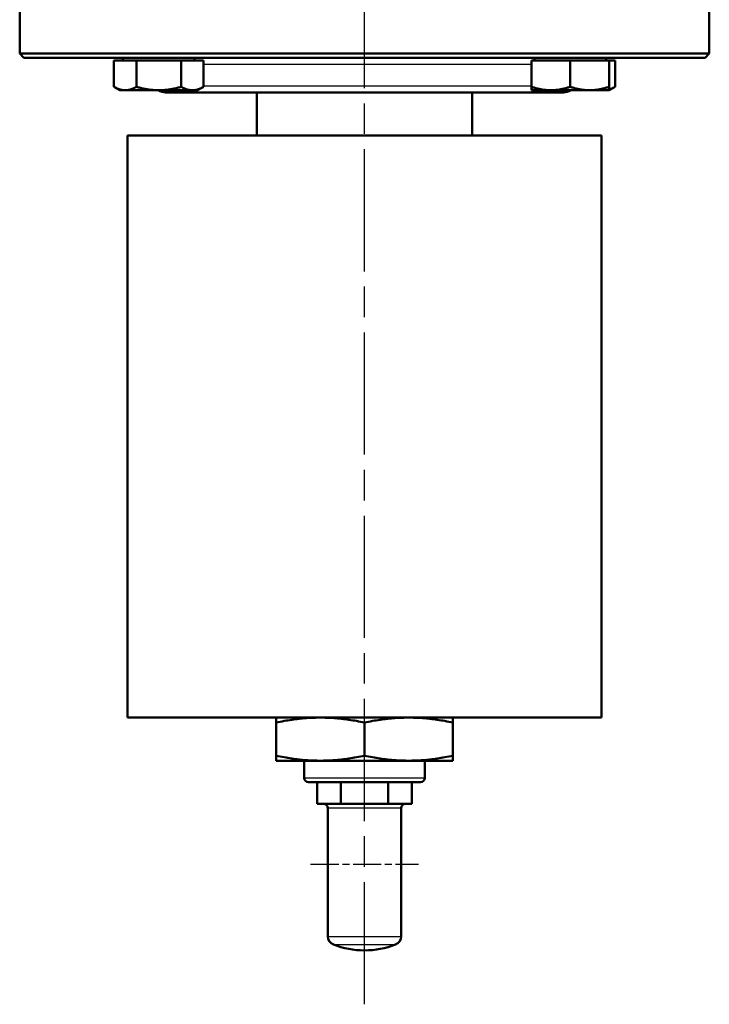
# Model space of a CAD drawing. Header units: millimetres. Extents: x 185 to 1856, y 145 to 1263.
# Tile 9 of 69: x 220 to 380, y 568 to 796. Entities that reach past the tile are written whole.
import ezdxf

# ---------------------------------------------------------------- set-up
doc = ezdxf.new("R2010")
doc.units = ezdxf.units.MM
doc.header["$LTSCALE"] = 5
doc.linetypes.add('CHAIN', pattern=[0.3543, 0.2362, -0.0295, 0.0591, -0.0295])
for name, color, linetype, lineweight in [('Mittellinie(DIN)', 4, 'CHAIN', 25), ('Mittelpunktmarkierung(DIN)', 4, 'CHAIN', 25), ('Sichtbare Kanten(DIN)', 7, 'Continuous', 50), ('Sichtbare tangentiale Kanten(DIN)', 3, 'Continuous', 25)]:
    doc.layers.add(name, color=color, linetype=linetype, lineweight=lineweight)

msp = doc.modelspace()

# ---------------------------------------------------------------- linework, layer by layer
at = {"layer": 'Mittellinie(DIN)', "linetype": 'CHAIN', "ltscale": 23.990969}
msp.add_line((299.94, 567.68), (299.94, 1262.69), dxfattribs=at)
at = {"layer": 'Mittelpunktmarkierung(DIN)', "linetype": 'CHAIN', "ltscale": 5.555937}
msp.add_line((287.44, 600.18), (312.44, 600.18), dxfattribs=at)
at = {"layer": 'Sichtbare Kanten(DIN)'}
for p, q in [((219.94, 804.18), (219.94, 788.18)), ((379.94, 804.18), (379.94, 788.18)), ((219.94, 788.18), (379.94, 788.18)), ((220.94, 787.18), (219.94, 788.18)), ((378.94, 787.18), (379.94, 788.18)), ((378.94, 787.18), (220.94, 787.18)), ((241.82, 786.58), (241.82, 780.49)), ((241.82, 786.58), (247.01, 786.58)), ((243.9, 786.58), (243.9, 787.18)), ((247.01, 786.58), (247.01, 780.49)), ((247.01, 786.58), (257.41, 786.58)), ((257.41, 786.58), (262.6, 786.58)), ((257.41, 786.58), (257.41, 780.49)), ((260.53, 786.58), (260.53, 787.18)), ((262.6, 786.58), (262.6, 780.49)), ((338.67, 786.58), (338.67, 780.49)), ((338.67, 786.58), (347.67, 786.58)), ((339.35, 786.58), (339.35, 787.18)), ((347.67, 786.58), (347.67, 780.49)), ((347.67, 786.58), (356.67, 786.58)), ((355.98, 786.58), (355.98, 787.18)), ((356.67, 786.58), (358.06, 786.58)), ((356.67, 786.58), (356.67, 780.49)), ((358.06, 786.58), (358.06, 780.49)), ((243.21, 779.68), (241.82, 780.49)), ((243.21, 779.68), (244.42, 779.68)), ((244.42, 779.68), (252.21, 779.68)), ((252.21, 779.68), (260, 779.68)), ((346.09, 779.18), (253.79, 779.18)), ((260, 779.68), (261.21, 779.68)), ((261.21, 779.68), (262.6, 780.49)), ((274.94, 769.18), (274.94, 779.18)), ((324.94, 769.18), (324.94, 779.18)), ((338.67, 779.68), (338.67, 780.49)), ((338.67, 779.68), (343.17, 779.68)), ((343.17, 779.68), (352.17, 779.68)), ((352.17, 779.68), (356.67, 779.68)), ((356.67, 779.68), (358.06, 780.49)), ((356.67, 780.49), (356.67, 779.68)), ((354.94, 769.18), (244.94, 769.18)), ((244.94, 634.18), (244.94, 769.18)), ((354.94, 634.18), (354.94, 769.18)), ((354.94, 634.18), (244.94, 634.18)), ((279.44, 633.03), (279.44, 634.18)), ((279.44, 625.34), (279.44, 633.03)), ((299.94, 625.34), (299.94, 633.03)), ((320.44, 634.18), (320.44, 633.03)), ((320.44, 625.34), (320.44, 633.03)), ((279.44, 624.18), (279.44, 625.34)), ((279.44, 624.18), (289.69, 624.18)), ((285.94, 624.18), (285.94, 620.18)), ((289.69, 624.18), (310.19, 624.18)), ((310.19, 624.18), (320.44, 624.18)), ((313.94, 624.18), (313.94, 620.18)), ((320.44, 625.34), (320.44, 624.18)), ((312.94, 619.18), (286.94, 619.18)), ((288.97, 614.18), (288.97, 619.18)), ((294.45, 614.18), (294.45, 619.18)), ((305.42, 614.18), (305.42, 619.18)), ((310.91, 614.18), (310.91, 619.18)), ((291.71, 614.18), (288.97, 614.18)), ((291.44, 583.39), (291.44, 613.18)), ((294.45, 614.18), (291.71, 614.18)), ((299.94, 614.18), (294.45, 614.18)), ((305.42, 614.18), (299.94, 614.18)), ((308.17, 614.18), (305.42, 614.18)), ((310.91, 614.18), (308.17, 614.18)), ((308.44, 583.39), (308.44, 613.18))]:
    msp.add_line(p, q, dxfattribs=at)
at = {"layer": 'Sichtbare Kanten(DIN)', "flags": 128}
for points in [[(241.82, 780.49), (241.94, 780.42), (242.06, 780.35), (242.17, 780.29), (242.29, 780.23), (242.4, 780.18), (242.51, 780.13), (242.62, 780.08), (242.73, 780.03), (242.84, 779.99), (242.95, 779.95), (243.06, 779.91), (243.16, 779.88), (243.27, 779.85), (243.38, 779.82), (243.48, 779.79), (243.58, 779.77), (243.69, 779.75), (243.79, 779.73), (243.9, 779.72), (244, 779.7), (244.1, 779.69), (244.21, 779.69), (244.31, 779.68), (244.42, 779.68)], [(244.42, 779.68), (244.52, 779.68), (244.62, 779.69), (244.73, 779.69), (244.83, 779.7), (244.93, 779.72), (245.04, 779.73), (245.14, 779.75), (245.25, 779.77), (245.35, 779.79), (245.46, 779.82), (245.56, 779.85), (245.67, 779.88), (245.77, 779.91), (245.88, 779.95), (245.99, 779.99), (246.1, 780.03), (246.21, 780.08), (246.32, 780.13), (246.43, 780.18), (246.55, 780.23), (246.66, 780.29), (246.78, 780.35), (246.89, 780.42), (247.01, 780.49)], [(247.01, 780.49), (247.25, 780.42), (247.49, 780.35), (247.72, 780.29), (247.95, 780.23), (248.18, 780.18), (248.4, 780.13), (248.62, 780.08), (248.85, 780.03), (249.06, 779.99), (249.28, 779.95), (249.49, 779.91), (249.71, 779.88), (249.92, 779.85), (250.13, 779.82), (250.34, 779.79), (250.55, 779.77), (250.76, 779.75), (250.96, 779.73), (251.17, 779.72), (251.38, 779.7), (251.59, 779.69), (251.79, 779.69), (252, 779.68), (252.21, 779.68)], [(252.21, 779.68), (252.42, 779.68), (252.63, 779.69), (252.83, 779.69), (253.04, 779.7), (253.25, 779.72), (253.46, 779.73), (253.66, 779.75), (253.87, 779.77), (254.08, 779.79), (254.29, 779.82), (254.5, 779.85), (254.71, 779.88), (254.93, 779.91), (255.14, 779.95), (255.36, 779.99), (255.58, 780.03), (255.8, 780.08), (256.02, 780.13), (256.24, 780.18), (256.47, 780.23), (256.7, 780.29), (256.93, 780.35), (257.17, 780.42), (257.41, 780.49)], [(257.41, 780.49), (257.53, 780.42), (257.64, 780.35), (257.76, 780.29), (257.87, 780.23), (257.99, 780.18), (258.1, 780.13), (258.21, 780.08), (258.32, 780.03), (258.43, 779.99), (258.54, 779.95), (258.65, 779.91), (258.75, 779.88), (258.86, 779.85), (258.96, 779.82), (259.07, 779.79), (259.17, 779.77), (259.28, 779.75), (259.38, 779.73), (259.49, 779.72), (259.59, 779.7), (259.69, 779.69), (259.8, 779.69), (259.9, 779.68), (260, 779.68)], [(260, 779.68), (260.11, 779.68), (260.21, 779.69), (260.32, 779.69), (260.42, 779.7), (260.52, 779.72), (260.63, 779.73), (260.73, 779.75), (260.84, 779.77), (260.94, 779.79), (261.04, 779.82), (261.15, 779.85), (261.26, 779.88), (261.36, 779.91), (261.47, 779.95), (261.58, 779.99), (261.69, 780.03), (261.8, 780.08), (261.91, 780.13), (262.02, 780.18), (262.13, 780.23), (262.25, 780.29), (262.36, 780.35), (262.48, 780.42), (262.6, 780.49)], [(338.67, 780.49), (338.88, 780.42), (339.08, 780.35), (339.28, 780.29), (339.48, 780.23), (339.68, 780.18), (339.87, 780.13), (340.06, 780.08), (340.26, 780.03), (340.44, 779.99), (340.63, 779.95), (340.82, 779.91), (341, 779.88), (341.19, 779.85), (341.37, 779.82), (341.55, 779.79), (341.73, 779.77), (341.91, 779.75), (342.09, 779.73), (342.27, 779.72), (342.45, 779.7), (342.63, 779.69), (342.81, 779.69), (342.99, 779.68), (343.17, 779.68)], [(343.17, 779.68), (343.35, 779.68), (343.53, 779.69), (343.71, 779.69), (343.89, 779.7), (344.07, 779.72), (344.25, 779.73), (344.43, 779.75), (344.61, 779.77), (344.79, 779.79), (344.97, 779.82), (345.15, 779.85), (345.34, 779.88), (345.52, 779.91), (345.71, 779.95), (345.89, 779.99), (346.08, 780.03), (346.27, 780.08), (346.47, 780.13), (346.66, 780.18), (346.86, 780.23), (347.06, 780.29), (347.26, 780.35), (347.46, 780.42), (347.67, 780.49)], [(347.67, 780.49), (347.88, 780.42), (348.08, 780.35), (348.28, 780.29), (348.48, 780.23), (348.68, 780.18), (348.87, 780.13), (349.06, 780.08), (349.26, 780.03), (349.44, 779.99), (349.63, 779.95), (349.82, 779.91), (350, 779.88), (350.19, 779.85), (350.37, 779.82), (350.55, 779.79), (350.73, 779.77), (350.91, 779.75), (351.09, 779.73), (351.27, 779.72), (351.45, 779.7), (351.63, 779.69), (351.81, 779.69), (351.99, 779.68), (352.17, 779.68)], [(352.17, 779.68), (352.35, 779.68), (352.53, 779.69), (352.71, 779.69), (352.89, 779.7), (353.07, 779.72), (353.25, 779.73), (353.43, 779.75), (353.61, 779.77), (353.79, 779.79), (353.97, 779.82), (354.15, 779.85), (354.34, 779.88), (354.52, 779.91), (354.71, 779.95), (354.89, 779.99), (355.08, 780.03), (355.27, 780.08), (355.47, 780.13), (355.66, 780.18), (355.86, 780.23), (356.06, 780.29), (356.26, 780.35), (356.46, 780.42), (356.67, 780.49)], [(356.67, 779.87), (356.72, 779.88), (356.78, 779.9), (356.83, 779.92), (356.89, 779.94), (356.95, 779.96), (357, 779.98), (357.06, 780), (357.11, 780.02), (357.17, 780.04), (357.23, 780.07), (357.29, 780.09), (357.34, 780.12), (357.4, 780.14), (357.46, 780.17), (357.52, 780.2), (357.58, 780.23), (357.64, 780.26), (357.7, 780.29), (357.76, 780.32), (357.82, 780.35), (357.88, 780.38), (357.94, 780.42), (358, 780.45), (358.06, 780.49)], [(289.69, 634.18), (289.28, 634.18), (288.87, 634.17), (288.46, 634.16), (288.05, 634.15), (287.64, 634.13), (287.23, 634.11), (286.82, 634.09), (286.41, 634.06), (286, 634.02), (285.59, 633.99), (285.17, 633.94), (284.75, 633.9), (284.33, 633.85), (283.91, 633.8), (283.48, 633.74), (283.05, 633.68), (282.62, 633.61), (282.18, 633.54), (281.74, 633.47), (281.29, 633.39), (280.84, 633.31), (280.38, 633.22), (279.91, 633.12), (279.44, 633.03)], [(299.94, 633.03), (299.47, 633.12), (299, 633.22), (298.54, 633.31), (298.09, 633.39), (297.64, 633.47), (297.2, 633.54), (296.76, 633.61), (296.33, 633.68), (295.9, 633.74), (295.47, 633.8), (295.05, 633.85), (294.63, 633.9), (294.21, 633.94), (293.79, 633.99), (293.38, 634.02), (292.97, 634.06), (292.56, 634.09), (292.15, 634.11), (291.74, 634.13), (291.33, 634.15), (290.92, 634.16), (290.51, 634.17), (290.1, 634.18), (289.69, 634.18)], [(310.19, 634.18), (309.78, 634.18), (309.37, 634.17), (308.96, 634.16), (308.55, 634.15), (308.14, 634.13), (307.73, 634.11), (307.32, 634.09), (306.91, 634.06), (306.5, 634.02), (306.09, 633.99), (305.67, 633.94), (305.25, 633.9), (304.83, 633.85), (304.41, 633.8), (303.98, 633.74), (303.55, 633.68), (303.12, 633.61), (302.68, 633.54), (302.24, 633.47), (301.79, 633.39), (301.34, 633.31), (300.88, 633.22), (300.41, 633.12), (299.94, 633.03)], [(320.44, 633.03), (319.97, 633.12), (319.5, 633.22), (319.04, 633.31), (318.59, 633.39), (318.14, 633.47), (317.7, 633.54), (317.26, 633.61), (316.83, 633.68), (316.4, 633.74), (315.97, 633.8), (315.55, 633.85), (315.13, 633.9), (314.71, 633.94), (314.29, 633.99), (313.88, 634.02), (313.47, 634.06), (313.06, 634.09), (312.65, 634.11), (312.24, 634.13), (311.83, 634.15), (311.42, 634.16), (311.01, 634.17), (310.6, 634.18), (310.19, 634.18)], [(279.44, 625.34), (279.91, 625.24), (280.38, 625.15), (280.84, 625.06), (281.29, 624.98), (281.74, 624.9), (282.18, 624.82), (282.62, 624.75), (283.05, 624.69), (283.48, 624.62), (283.91, 624.57), (284.33, 624.51), (284.75, 624.47), (285.17, 624.42), (285.59, 624.38), (286, 624.34), (286.41, 624.31), (286.82, 624.28), (287.23, 624.25), (287.64, 624.23), (288.05, 624.21), (288.46, 624.2), (288.87, 624.19), (289.28, 624.18), (289.69, 624.18)], [(289.69, 624.18), (290.1, 624.18), (290.51, 624.19), (290.92, 624.2), (291.33, 624.21), (291.74, 624.23), (292.15, 624.25), (292.56, 624.28), (292.97, 624.31), (293.38, 624.34), (293.79, 624.38), (294.21, 624.42), (294.63, 624.47), (295.05, 624.51), (295.47, 624.57), (295.9, 624.62), (296.33, 624.69), (296.76, 624.75), (297.2, 624.82), (297.64, 624.9), (298.09, 624.98), (298.54, 625.06), (299, 625.15), (299.47, 625.24), (299.94, 625.34)], [(299.94, 625.34), (300.41, 625.24), (300.88, 625.15), (301.34, 625.06), (301.79, 624.98), (302.24, 624.9), (302.68, 624.82), (303.12, 624.75), (303.55, 624.69), (303.98, 624.62), (304.41, 624.57), (304.83, 624.51), (305.25, 624.47), (305.67, 624.42), (306.09, 624.38), (306.5, 624.34), (306.91, 624.31), (307.32, 624.28), (307.73, 624.25), (308.14, 624.23), (308.55, 624.21), (308.96, 624.2), (309.37, 624.19), (309.78, 624.18), (310.19, 624.18)], [(310.19, 624.18), (310.6, 624.18), (311.01, 624.19), (311.42, 624.2), (311.83, 624.21), (312.24, 624.23), (312.65, 624.25), (313.06, 624.28), (313.47, 624.31), (313.88, 624.34), (314.29, 624.38), (314.71, 624.42), (315.13, 624.47), (315.55, 624.51), (315.97, 624.57), (316.4, 624.62), (316.83, 624.69), (317.26, 624.75), (317.7, 624.82), (318.14, 624.9), (318.59, 624.98), (319.04, 625.06), (319.5, 625.15), (319.97, 625.24), (320.44, 625.34)]]:
    msp.add_lwpolyline(points, dxfattribs=at)
at = {"layer": 'Sichtbare Kanten(DIN)'}
for centre, radius, start, end in [((253.79, 782.18), 3, 236.4461, 270), ((346.09, 782.18), 3, 270, 303.5539), ((286.94, 620.18), 1, 180, 270), ((312.94, 620.18), 1, 270, 0), ((290.44, 613.18), 1, 0, 90), ((309.44, 613.18), 1, 90, 180), ((293.44, 583.39), 2, 180, 248.8316), ((306.44, 583.39), 2, 291.1684, 0), ((299.94, 600.18), 20, 248.8316, 291.1684)]:
    msp.add_arc(centre, radius, start, end, dxfattribs=at)
at = {"layer": 'Sichtbare tangentiale Kanten(DIN)'}
for p, q in [((338.67, 785.68), (262.6, 785.68)), ((262.6, 780.68), (338.67, 780.68)), ((285.94, 620.18), (313.94, 620.18)), ((308.44, 613.18), (291.44, 613.18)), ((291.44, 583.39), (308.44, 583.39)), ((292.72, 581.53), (307.16, 581.53))]:
    msp.add_line(p, q, dxfattribs=at)

doc.saveas('drawing.dxf')
